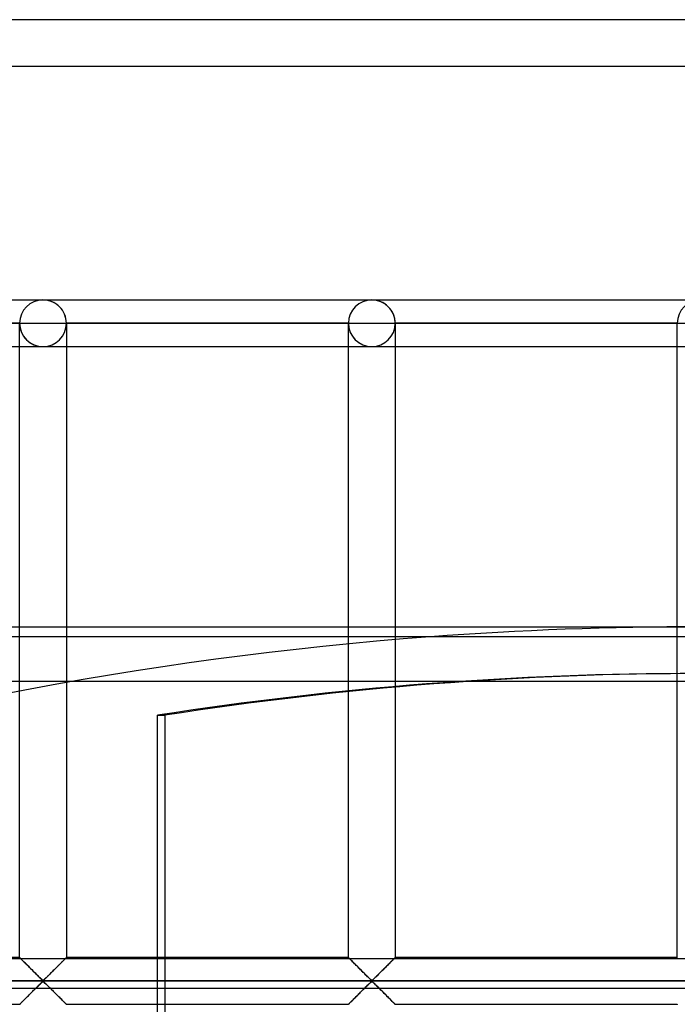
# Model space of a CAD drawing. Header units: millimetres. Extents: x -455 to 455, y -455 to 455.
# Tile 47 of 57: x -73 to -2, y 350 to 455. Entities that reach past the tile are written whole.
import ezdxf

# ---------------------------------------------------------------- set-up
doc = ezdxf.new("R2010")
doc.units = ezdxf.units.MM
doc.layers.add('MAIN-1', color=7, linetype='Continuous')
doc.layers.add('MAIN-2', color=7, linetype='Continuous')

msp = doc.modelspace()

# ---------------------------------------------------------------- linework, layer by layer
at = {"layer": 'MAIN-1'}
for p, q in [((455, 455), (-455, 455)), ((-390, 390), (390, 390)), ((-2.5, 388.92), (-2.5, 389.99)), ((387.5, 388.92), (-387.5, 388.92)), ((-387.5, 354.49), (387.5, 354.49))]:
    msp.add_line(p, q, dxfattribs=at)
msp.add_arc((0, 0), 390, 85.7404, 94.2596, dxfattribs=at)
at = {"layer": 'MAIN-2'}
for p, q in [((450, 450), (-450, 450)), ((-105.62, 425), (-70.42, 425)), ((-105.62, 425), (-70.42, 425)), ((-70.42, 425), (-35.21, 425)), ((-70.42, 425), (-35.21, 425)), ((-35.21, 425), (0, 425)), ((-35.21, 425), (0, 425)), ((-72.92, 422.5), (-103.13, 422.5)), ((-103.13, 422.5), (-72.92, 422.5)), ((-72.92, 422.5), (-103.13, 422.5)), ((-103.13, 422.5), (-72.92, 422.5)), ((-72.92, 422.5), (-72.92, 422.5)), ((-72.92, 354.58), (-72.92, 422.5)), ((-72.92, 422.5), (-72.92, 422.5)), ((-72.92, 422.5), (-72.92, 422.5)), ((-72.92, 422.5), (-70.42, 422.5)), ((-70.42, 422.5), (-67.92, 422.5)), ((-67.92, 422.5), (-67.92, 422.5)), ((-67.92, 422.5), (-67.92, 354.58)), ((-67.92, 422.5), (-67.92, 422.5)), ((-37.71, 422.5), (-67.92, 422.5)), ((-67.92, 422.5), (-37.71, 422.5)), ((-67.92, 422.5), (-67.92, 422.5)), ((-37.71, 422.5), (-67.92, 422.5)), ((-67.92, 422.5), (-37.71, 422.5)), ((-37.71, 422.5), (-37.71, 422.5)), ((-37.71, 354.58), (-37.71, 422.5)), ((-37.71, 422.5), (-37.71, 422.5)), ((-37.71, 422.5), (-37.71, 422.5)), ((-37.71, 422.5), (-35.21, 422.5)), ((-35.21, 422.5), (-32.71, 422.5)), ((-32.71, 422.5), (-32.71, 422.5)), ((-32.71, 422.5), (-32.71, 354.58)), ((-32.71, 422.5), (-32.71, 422.5)), ((-2.5, 422.5), (-32.71, 422.5)), ((-32.71, 422.5), (-2.5, 422.5)), ((-32.71, 422.5), (-32.71, 422.5)), ((-2.5, 422.5), (-32.71, 422.5)), ((-32.71, 422.5), (-2.5, 422.5)), ((-2.5, 422.5), (-2.5, 422.5)), ((-2.5, 389.99), (-2.5, 422.5)), ((-2.5, 422.5), (-2.5, 422.5)), ((-2.5, 422.5), (-2.5, 422.5)), ((-2.5, 422.5), (0, 422.5)), ((-105.62, 420), (-70.42, 420)), ((-105.62, 420), (-70.42, 420)), ((-70.42, 420), (-35.21, 420)), ((-70.42, 420), (-35.21, 420)), ((-35.21, 420), (0, 420)), ((-35.21, 420), (0, 420)), ((-2.5, 354.58), (-2.5, 388.92)), ((-387.5, 384.17), (387.5, 384.17)), ((-58.17, 333.29), (-58.17, 380.53)), ((-58.17, 380.53), (-57.39, 380.53)), ((-57.39, 380.53), (-57.39, 333.29)), ((-72.92, 354.58), (-103.13, 354.58)), ((-72.91, 354.58), (-72.92, 354.58)), ((-72.92, 354.58), (-72.91, 354.58)), ((-72.9, 354.57), (-72.91, 354.58)), ((-72.91, 354.58), (-72.89, 354.56)), ((-72.88, 354.54), (-72.9, 354.57)), ((-72.89, 354.56), (-72.85, 354.52)), ((-72.84, 354.51), (-72.88, 354.54)), ((-72.85, 354.52), (-72.81, 354.47)), ((-72.81, 354.47), (-72.84, 354.51)), ((-72.76, 354.43), (-72.81, 354.47)), ((-72.81, 354.47), (-72.75, 354.42)), ((-72.7, 354.37), (-72.76, 354.43)), ((-72.75, 354.42), (-72.68, 354.34)), ((-72.64, 354.31), (-72.7, 354.37)), ((-72.68, 354.34), (-72.6, 354.26)), ((-72.57, 354.24), (-72.64, 354.31)), ((-72.6, 354.26), (-72.51, 354.17)), ((-72.5, 354.17), (-72.57, 354.24)), ((-68.26, 354.24), (-68.33, 354.17)), ((-68.33, 354.17), (-68.28, 354.22)), ((-68.28, 354.22), (-68.23, 354.27)), ((-68.19, 354.31), (-68.26, 354.24)), ((-68.23, 354.27), (-68.18, 354.32)), ((-68.13, 354.37), (-68.19, 354.31)), ((-68.18, 354.32), (-68.14, 354.36)), ((-68.14, 354.36), (-68.1, 354.4)), ((-68.08, 354.43), (-68.13, 354.37)), ((-68.1, 354.4), (-68.06, 354.44)), ((-68.03, 354.47), (-68.08, 354.43)), ((-68.06, 354.44), (-68.03, 354.47)), ((-67.99, 354.51), (-68.03, 354.47)), ((-68.03, 354.47), (-68, 354.5)), ((-68, 354.5), (-67.97, 354.53)), ((-67.96, 354.54), (-67.99, 354.51)), ((-67.97, 354.53), (-67.95, 354.55)), ((-67.94, 354.57), (-67.96, 354.54)), ((-67.95, 354.55), (-67.94, 354.56)), ((-67.92, 354.58), (-67.94, 354.57)), ((-67.94, 354.56), (-67.93, 354.57)), ((-67.93, 354.57), (-67.92, 354.58)), ((-67.92, 354.58), (-67.92, 354.58)), ((-67.92, 354.58), (-67.92, 354.58)), ((-37.71, 354.58), (-67.92, 354.58)), ((-37.7, 354.58), (-37.71, 354.58)), ((-37.71, 354.58), (-37.7, 354.58)), ((-37.69, 354.57), (-37.7, 354.58)), ((-37.7, 354.58), (-37.68, 354.56)), ((-37.67, 354.54), (-37.69, 354.57)), ((-37.68, 354.56), (-37.65, 354.52)), ((-37.64, 354.51), (-37.67, 354.54)), ((-37.65, 354.52), (-37.6, 354.47)), ((-37.6, 354.47), (-37.64, 354.51)), ((-37.55, 354.43), (-37.6, 354.47)), ((-37.6, 354.47), (-37.54, 354.42)), ((-37.5, 354.37), (-37.55, 354.43)), ((-37.54, 354.42), (-37.47, 354.34)), ((-37.43, 354.31), (-37.5, 354.37)), ((-37.47, 354.34), (-37.39, 354.26)), ((-37.37, 354.24), (-37.43, 354.31)), ((-37.39, 354.26), (-37.3, 354.17)), ((-37.29, 354.17), (-37.37, 354.24)), ((-33.05, 354.24), (-33.12, 354.17)), ((-33.12, 354.17), (-33.07, 354.22)), ((-33.07, 354.22), (-33.02, 354.27)), ((-32.98, 354.31), (-33.05, 354.24)), ((-33.02, 354.27), (-32.97, 354.32)), ((-32.92, 354.37), (-32.98, 354.31)), ((-32.97, 354.32), (-32.93, 354.36)), ((-32.93, 354.36), (-32.89, 354.4)), ((-32.87, 354.43), (-32.92, 354.37)), ((-32.89, 354.4), (-32.85, 354.44)), ((-32.82, 354.47), (-32.87, 354.43)), ((-32.85, 354.44), (-32.82, 354.47)), ((-32.78, 354.51), (-32.82, 354.47)), ((-32.82, 354.47), (-32.79, 354.5)), ((-32.79, 354.5), (-32.77, 354.53)), ((-32.75, 354.54), (-32.78, 354.51)), ((-32.77, 354.53), (-32.75, 354.55)), ((-32.73, 354.57), (-32.75, 354.54)), ((-32.75, 354.55), (-32.73, 354.56)), ((-32.71, 354.58), (-32.73, 354.57)), ((-32.73, 354.56), (-32.72, 354.57)), ((-32.72, 354.57), (-32.71, 354.58)), ((-32.71, 354.58), (-32.71, 354.58)), ((-32.71, 354.58), (-32.71, 354.58)), ((-2.5, 354.58), (-32.71, 354.58)), ((-2.49, 354.58), (-2.5, 354.58)), ((-2.5, 354.58), (-2.49, 354.58)), ((-72.51, 354.17), (-72.41, 354.08)), ((-72.42, 354.09), (-72.5, 354.17)), ((-72.34, 354.01), (-72.42, 354.09)), ((-72.41, 354.08), (-72.31, 353.98)), ((-72.26, 353.93), (-72.34, 354.01)), ((-72.31, 353.98), (-72.2, 353.87)), ((-72.17, 353.84), (-72.26, 353.93)), ((-72.2, 353.87), (-72.09, 353.76)), ((-72.08, 353.75), (-72.17, 353.84)), ((-72.09, 353.76), (-71.98, 353.65)), ((-71.99, 353.66), (-72.08, 353.75)), ((-71.9, 353.57), (-71.99, 353.66)), ((-71.98, 353.65), (-71.87, 353.53)), ((-71.81, 353.47), (-71.9, 353.57)), ((-71.87, 353.53), (-71.75, 353.42)), ((-71.71, 353.38), (-71.81, 353.47)), ((-71.75, 353.42), (-71.63, 353.3)), ((-71.61, 353.28), (-71.71, 353.38)), ((-71.63, 353.3), (-71.51, 353.18)), ((-71.52, 353.19), (-71.61, 353.28)), ((-71.42, 353.09), (-71.52, 353.19)), ((-71.51, 353.18), (-71.39, 353.06)), ((-69.42, 353.08), (-69.35, 353.15)), ((-69.32, 353.19), (-69.41, 353.09)), ((-69.35, 353.15), (-69.28, 353.22)), ((-69.22, 353.28), (-69.32, 353.19)), ((-69.28, 353.22), (-69.22, 353.29)), ((-69.12, 353.38), (-69.22, 353.28)), ((-69.22, 353.29), (-69.15, 353.36)), ((-69.15, 353.36), (-69.08, 353.42)), ((-69.03, 353.47), (-69.12, 353.38)), ((-69.08, 353.42), (-69.01, 353.49)), ((-68.93, 353.57), (-69.03, 353.47)), ((-69.01, 353.49), (-68.94, 353.56)), ((-68.94, 353.56), (-68.88, 353.63)), ((-68.84, 353.66), (-68.93, 353.57)), ((-68.88, 353.63), (-68.81, 353.69)), ((-68.75, 353.75), (-68.84, 353.66)), ((-68.81, 353.69), (-68.75, 353.76)), ((-68.66, 353.84), (-68.75, 353.75)), ((-68.75, 353.76), (-68.68, 353.82)), ((-68.68, 353.82), (-68.62, 353.88)), ((-68.57, 353.93), (-68.66, 353.84)), ((-68.62, 353.88), (-68.56, 353.94)), ((-68.49, 354.01), (-68.57, 353.93)), ((-68.56, 353.94), (-68.5, 354)), ((-68.5, 354), (-68.44, 354.06)), ((-68.41, 354.09), (-68.49, 354.01)), ((-68.44, 354.06), (-68.39, 354.12)), ((-68.33, 354.17), (-68.41, 354.09)), ((-68.39, 354.12), (-68.33, 354.17)), ((-37.3, 354.17), (-37.2, 354.08)), ((-37.22, 354.09), (-37.29, 354.17)), ((-37.13, 354.01), (-37.22, 354.09)), ((-37.2, 354.08), (-37.1, 353.98)), ((-37.05, 353.93), (-37.13, 354.01)), ((-37.1, 353.98), (-36.99, 353.87)), ((-36.96, 353.84), (-37.05, 353.93)), ((-36.99, 353.87), (-36.89, 353.76)), ((-36.88, 353.75), (-36.96, 353.84)), ((-36.89, 353.76), (-36.77, 353.65)), ((-36.79, 353.66), (-36.88, 353.75)), ((-36.69, 353.57), (-36.79, 353.66)), ((-36.77, 353.65), (-36.66, 353.53)), ((-36.6, 353.47), (-36.69, 353.57)), ((-36.66, 353.53), (-36.54, 353.42)), ((-36.5, 353.38), (-36.6, 353.47)), ((-36.54, 353.42), (-36.42, 353.3)), ((-36.41, 353.28), (-36.5, 353.38)), ((-36.42, 353.3), (-36.3, 353.18)), ((-36.31, 353.19), (-36.41, 353.28)), ((-36.21, 353.09), (-36.31, 353.19)), ((-36.3, 353.18), (-36.18, 353.06)), ((-34.21, 353.08), (-34.15, 353.15)), ((-34.11, 353.19), (-34.2, 353.09)), ((-34.15, 353.15), (-34.08, 353.22)), ((-34.01, 353.28), (-34.11, 353.19)), ((-34.08, 353.22), (-34.01, 353.29)), ((-33.91, 353.38), (-34.01, 353.28)), ((-34.01, 353.29), (-33.94, 353.36)), ((-33.94, 353.36), (-33.87, 353.42)), ((-33.82, 353.47), (-33.91, 353.38)), ((-33.87, 353.42), (-33.8, 353.49)), ((-33.72, 353.57), (-33.82, 353.47)), ((-33.8, 353.49), (-33.73, 353.56)), ((-33.73, 353.56), (-33.67, 353.63)), ((-33.63, 353.66), (-33.72, 353.57)), ((-33.67, 353.63), (-33.6, 353.69)), ((-33.54, 353.75), (-33.63, 353.66)), ((-33.6, 353.69), (-33.54, 353.76)), ((-33.45, 353.84), (-33.54, 353.75)), ((-33.54, 353.76), (-33.47, 353.82)), ((-33.47, 353.82), (-33.41, 353.88)), ((-33.37, 353.93), (-33.45, 353.84)), ((-33.41, 353.88), (-33.35, 353.94)), ((-33.28, 354.01), (-33.37, 353.93)), ((-33.35, 353.94), (-33.29, 354)), ((-33.29, 354), (-33.23, 354.06)), ((-33.2, 354.09), (-33.28, 354.01)), ((-33.23, 354.06), (-33.18, 354.12)), ((-33.12, 354.17), (-33.2, 354.09)), ((-33.18, 354.12), (-33.12, 354.17)), ((-71.32, 352.99), (-71.42, 353.09)), ((-71.39, 353.06), (-71.27, 352.94)), ((-71.23, 352.9), (-71.32, 352.99)), ((-71.27, 352.94), (-71.15, 352.82)), ((-71.14, 352.81), (-71.23, 352.9)), ((-71.15, 352.82), (-71.04, 352.71)), ((-71.04, 352.72), (-71.14, 352.81)), ((-70.95, 352.63), (-71.04, 352.72)), ((-71.04, 352.71), (-70.93, 352.6)), ((-70.87, 352.54), (-70.95, 352.63)), ((-70.93, 352.6), (-70.82, 352.49)), ((-70.78, 352.46), (-70.87, 352.54)), ((-70.82, 352.49), (-70.72, 352.39)), ((-70.7, 352.38), (-70.78, 352.46)), ((-70.72, 352.39), (-70.62, 352.3)), ((-70.62, 352.3), (-70.7, 352.38)), ((-70.55, 352.23), (-70.62, 352.3)), ((-70.62, 352.3), (-70.53, 352.22)), ((-70.47, 352.17), (-70.55, 352.23)), ((-70.53, 352.22), (-70.42, 352.15)), ((-70.36, 352.17), (-70.47, 352.17)), ((-70.42, 352.15), (-70.34, 352.19)), ((-70.28, 352.23), (-70.36, 352.17)), ((-70.34, 352.19), (-70.29, 352.23)), ((-70.29, 352.23), (-70.24, 352.28)), ((-70.21, 352.3), (-70.28, 352.23)), ((-70.24, 352.28), (-70.18, 352.33)), ((-70.13, 352.38), (-70.21, 352.3)), ((-70.18, 352.33), (-70.13, 352.38)), ((-70.05, 352.46), (-70.13, 352.38)), ((-70.13, 352.38), (-70.07, 352.44)), ((-70.07, 352.44), (-70.01, 352.5)), ((-69.97, 352.54), (-70.05, 352.46)), ((-70.01, 352.5), (-69.95, 352.56)), ((-69.88, 352.63), (-69.97, 352.54)), ((-69.95, 352.56), (-69.89, 352.62)), ((-69.89, 352.62), (-69.82, 352.68)), ((-69.79, 352.72), (-69.88, 352.63)), ((-69.82, 352.68), (-69.76, 352.75)), ((-69.7, 352.81), (-69.79, 352.72)), ((-69.76, 352.75), (-69.69, 352.81)), ((-69.6, 352.9), (-69.7, 352.81)), ((-69.69, 352.81), (-69.63, 352.88)), ((-69.63, 352.88), (-69.56, 352.94)), ((-69.51, 352.99), (-69.6, 352.9)), ((-69.56, 352.94), (-69.49, 353.01)), ((-69.41, 353.09), (-69.51, 352.99)), ((-69.49, 353.01), (-69.42, 353.08)), ((-36.12, 352.99), (-36.21, 353.09)), ((-36.18, 353.06), (-36.06, 352.94)), ((-36.02, 352.9), (-36.12, 352.99)), ((-36.06, 352.94), (-35.95, 352.82)), ((-35.93, 352.81), (-36.02, 352.9)), ((-35.95, 352.82), (-35.83, 352.71)), ((-35.84, 352.72), (-35.93, 352.81)), ((-35.75, 352.63), (-35.84, 352.72)), ((-35.83, 352.71), (-35.72, 352.6)), ((-35.66, 352.54), (-35.75, 352.63)), ((-35.72, 352.6), (-35.61, 352.49)), ((-35.57, 352.46), (-35.66, 352.54)), ((-35.61, 352.49), (-35.51, 352.39)), ((-35.49, 352.38), (-35.57, 352.46)), ((-35.51, 352.39), (-35.42, 352.3)), ((-35.42, 352.3), (-35.49, 352.38)), ((-35.34, 352.23), (-35.42, 352.3)), ((-35.42, 352.3), (-35.32, 352.22)), ((-35.26, 352.17), (-35.34, 352.23)), ((-35.32, 352.22), (-35.21, 352.15)), ((-35.15, 352.17), (-35.26, 352.17)), ((-35.21, 352.15), (-35.14, 352.19)), ((-35.07, 352.23), (-35.15, 352.17)), ((-35.14, 352.19), (-35.08, 352.23)), ((-35.08, 352.23), (-35.03, 352.28)), ((-35, 352.3), (-35.07, 352.23)), ((-35.03, 352.28), (-34.97, 352.33)), ((-34.92, 352.38), (-35, 352.3)), ((-34.97, 352.33), (-34.92, 352.38)), ((-34.84, 352.46), (-34.92, 352.38)), ((-34.92, 352.38), (-34.86, 352.44)), ((-34.86, 352.44), (-34.8, 352.5)), ((-34.76, 352.54), (-34.84, 352.46)), ((-34.8, 352.5), (-34.74, 352.56)), ((-34.67, 352.63), (-34.76, 352.54)), ((-34.74, 352.56), (-34.68, 352.62)), ((-34.68, 352.62), (-34.61, 352.68)), ((-34.58, 352.72), (-34.67, 352.63)), ((-34.61, 352.68), (-34.55, 352.75)), ((-34.49, 352.81), (-34.58, 352.72)), ((-34.55, 352.75), (-34.48, 352.81)), ((-34.39, 352.9), (-34.49, 352.81)), ((-34.48, 352.81), (-34.42, 352.88)), ((-34.42, 352.88), (-34.35, 352.94)), ((-34.3, 352.99), (-34.39, 352.9)), ((-34.35, 352.94), (-34.28, 353.01)), ((-34.2, 353.09), (-34.3, 352.99)), ((-34.28, 353.01), (-34.21, 353.08)), ((-422.5, 352.08), (422.5, 352.08)), ((420, 352.08), (-420, 352.08)), ((387.5, 351.28), (-387.5, 351.28)), ((-71.52, 350.98), (-71.42, 351.08)), ((-71.41, 351.09), (-71.48, 351.02)), ((-71.42, 351.08), (-71.32, 351.17)), ((-71.34, 351.15), (-71.41, 351.09)), ((-71.28, 351.22), (-71.34, 351.15)), ((-71.32, 351.17), (-71.23, 351.27)), ((-71.21, 351.29), (-71.28, 351.22)), ((-71.23, 351.27), (-71.14, 351.36)), ((-71.14, 351.35), (-71.21, 351.29)), ((-71.14, 351.36), (-71.04, 351.45)), ((-71.08, 351.42), (-71.14, 351.35)), ((-71.01, 351.49), (-71.08, 351.42)), ((-71.04, 351.45), (-70.95, 351.54)), ((-70.95, 351.55), (-71.01, 351.49)), ((-70.95, 351.54), (-70.87, 351.63)), ((-70.88, 351.61), (-70.95, 351.55)), ((-70.82, 351.67), (-70.88, 351.61)), ((-70.87, 351.63), (-70.78, 351.71)), ((-70.76, 351.73), (-70.82, 351.67)), ((-70.78, 351.71), (-70.7, 351.79)), ((-70.71, 351.78), (-70.76, 351.73)), ((-70.65, 351.84), (-70.71, 351.78)), ((-70.7, 351.79), (-70.62, 351.86)), ((-70.6, 351.89), (-70.65, 351.84)), ((-70.62, 351.86), (-70.55, 351.93)), ((-70.54, 351.94), (-70.6, 351.89)), ((-70.55, 351.93), (-70.47, 351.99)), ((-70.49, 351.98), (-70.54, 351.94)), ((-70.42, 352.01), (-70.49, 351.98)), ((-70.47, 351.99), (-70.36, 351.99)), ((-70.3, 351.95), (-70.42, 352.01)), ((-70.36, 351.99), (-70.28, 351.93)), ((-70.21, 351.86), (-70.3, 351.95)), ((-70.28, 351.93), (-70.21, 351.86)), ((-70.21, 351.86), (-70.13, 351.79)), ((-70.11, 351.77), (-70.21, 351.86)), ((-70.13, 351.79), (-70.05, 351.71)), ((-70.01, 351.67), (-70.11, 351.77)), ((-70.05, 351.71), (-69.97, 351.63)), ((-69.91, 351.57), (-70.01, 351.67)), ((-69.97, 351.63), (-69.88, 351.54)), ((-69.79, 351.46), (-69.91, 351.57)), ((-69.88, 351.54), (-69.79, 351.45)), ((-69.68, 351.34), (-69.79, 351.46)), ((-69.79, 351.45), (-69.7, 351.36)), ((-69.7, 351.36), (-69.6, 351.27)), ((-69.56, 351.23), (-69.68, 351.34)), ((-69.6, 351.27), (-69.51, 351.17)), ((-69.45, 351.11), (-69.56, 351.23)), ((-69.51, 351.17), (-69.41, 351.08)), ((-69.33, 350.99), (-69.45, 351.11)), ((-69.41, 351.08), (-69.32, 350.98)), ((-36.31, 350.98), (-36.21, 351.08)), ((-36.2, 351.09), (-36.27, 351.02)), ((-36.21, 351.08), (-36.12, 351.17)), ((-36.13, 351.15), (-36.2, 351.09)), ((-36.07, 351.22), (-36.13, 351.15)), ((-36.12, 351.17), (-36.02, 351.27)), ((-36, 351.29), (-36.07, 351.22)), ((-36.02, 351.27), (-35.93, 351.36)), ((-35.93, 351.35), (-36, 351.29)), ((-35.93, 351.36), (-35.84, 351.45)), ((-35.87, 351.42), (-35.93, 351.35)), ((-35.8, 351.49), (-35.87, 351.42)), ((-35.84, 351.45), (-35.75, 351.54)), ((-35.74, 351.55), (-35.8, 351.49)), ((-35.75, 351.54), (-35.66, 351.63)), ((-35.68, 351.61), (-35.74, 351.55)), ((-35.62, 351.67), (-35.68, 351.61)), ((-35.66, 351.63), (-35.57, 351.71)), ((-35.56, 351.73), (-35.62, 351.67)), ((-35.57, 351.71), (-35.49, 351.79)), ((-35.5, 351.78), (-35.56, 351.73)), ((-35.44, 351.84), (-35.5, 351.78)), ((-35.49, 351.79), (-35.42, 351.86)), ((-35.39, 351.89), (-35.44, 351.84)), ((-35.42, 351.86), (-35.34, 351.93)), ((-35.34, 351.94), (-35.39, 351.89)), ((-35.34, 351.93), (-35.26, 351.99)), ((-35.28, 351.98), (-35.34, 351.94)), ((-35.21, 352.01), (-35.28, 351.98)), ((-35.26, 351.99), (-35.15, 351.99)), ((-35.09, 351.95), (-35.21, 352.01)), ((-35.15, 351.99), (-35.07, 351.93)), ((-35, 351.86), (-35.09, 351.95)), ((-35.07, 351.93), (-35, 351.86)), ((-35, 351.86), (-34.92, 351.79)), ((-34.9, 351.77), (-35, 351.86)), ((-34.92, 351.79), (-34.84, 351.71)), ((-34.8, 351.67), (-34.9, 351.77)), ((-34.84, 351.71), (-34.76, 351.63)), ((-34.7, 351.57), (-34.8, 351.67)), ((-34.76, 351.63), (-34.67, 351.54)), ((-34.59, 351.46), (-34.7, 351.57)), ((-34.67, 351.54), (-34.58, 351.45)), ((-34.47, 351.34), (-34.59, 351.46)), ((-34.58, 351.45), (-34.49, 351.36)), ((-34.49, 351.36), (-34.39, 351.27)), ((-34.35, 351.23), (-34.47, 351.34)), ((-34.39, 351.27), (-34.3, 351.17)), ((-34.24, 351.11), (-34.35, 351.23)), ((-34.3, 351.17), (-34.2, 351.08)), ((-34.12, 350.99), (-34.24, 351.11)), ((-34.2, 351.08), (-34.11, 350.98)), ((-72.57, 349.92), (-72.5, 350)), ((-72.5, 350), (-72.56, 349.94)), ((-72.5, 350), (-72.42, 350.07)), ((-72.45, 350.05), (-72.5, 350)), ((-72.39, 350.11), (-72.45, 350.05)), ((-72.42, 350.07), (-72.34, 350.16)), ((-72.33, 350.17), (-72.39, 350.11)), ((-72.34, 350.16), (-72.26, 350.24)), ((-72.27, 350.23), (-72.33, 350.17)), ((-72.21, 350.29), (-72.27, 350.23)), ((-72.26, 350.24), (-72.17, 350.33)), ((-72.15, 350.35), (-72.21, 350.29)), ((-72.17, 350.33), (-72.08, 350.41)), ((-72.09, 350.41), (-72.15, 350.35)), ((-72.02, 350.48), (-72.09, 350.41)), ((-72.08, 350.41), (-71.99, 350.5)), ((-71.96, 350.54), (-72.02, 350.48)), ((-71.99, 350.5), (-71.9, 350.6)), ((-71.89, 350.61), (-71.96, 350.54)), ((-71.9, 350.6), (-71.81, 350.69)), ((-71.82, 350.67), (-71.89, 350.61)), ((-71.76, 350.74), (-71.82, 350.67)), ((-71.81, 350.69), (-71.71, 350.79)), ((-71.69, 350.81), (-71.76, 350.74)), ((-71.71, 350.79), (-71.61, 350.88)), ((-71.62, 350.88), (-71.69, 350.81)), ((-71.55, 350.95), (-71.62, 350.88)), ((-71.61, 350.88), (-71.52, 350.98)), ((-71.48, 351.02), (-71.55, 350.95)), ((-69.21, 350.87), (-69.33, 350.99)), ((-69.32, 350.98), (-69.22, 350.88)), ((-69.22, 350.88), (-69.12, 350.79)), ((-69.09, 350.75), (-69.21, 350.87)), ((-69.12, 350.79), (-69.03, 350.69)), ((-68.97, 350.63), (-69.09, 350.75)), ((-69.03, 350.69), (-68.93, 350.6)), ((-68.85, 350.52), (-68.97, 350.63)), ((-68.93, 350.6), (-68.84, 350.5)), ((-68.74, 350.4), (-68.85, 350.52)), ((-68.84, 350.5), (-68.75, 350.41)), ((-68.75, 350.41), (-68.66, 350.33)), ((-68.63, 350.3), (-68.74, 350.4)), ((-68.66, 350.33), (-68.57, 350.24)), ((-68.52, 350.19), (-68.63, 350.3)), ((-68.57, 350.24), (-68.49, 350.16)), ((-68.42, 350.09), (-68.52, 350.19)), ((-68.49, 350.16), (-68.41, 350.07)), ((-68.33, 349.99), (-68.42, 350.09)), ((-68.41, 350.07), (-68.33, 350)), ((-68.33, 350), (-68.26, 349.92)), ((-68.24, 349.9), (-68.33, 349.99)), ((-37.37, 349.92), (-37.29, 350)), ((-37.29, 350), (-37.35, 349.94)), ((-37.29, 350), (-37.22, 350.07)), ((-37.24, 350.05), (-37.29, 350)), ((-37.18, 350.11), (-37.24, 350.05)), ((-37.22, 350.07), (-37.13, 350.16)), ((-37.12, 350.17), (-37.18, 350.11)), ((-37.13, 350.16), (-37.05, 350.24)), ((-37.06, 350.23), (-37.12, 350.17)), ((-37, 350.29), (-37.06, 350.23)), ((-37.05, 350.24), (-36.96, 350.33)), ((-36.94, 350.35), (-37, 350.29)), ((-36.96, 350.33), (-36.88, 350.41)), ((-36.88, 350.41), (-36.94, 350.35)), ((-36.88, 350.41), (-36.79, 350.5)), ((-36.82, 350.48), (-36.88, 350.41)), ((-36.75, 350.54), (-36.82, 350.48)), ((-36.79, 350.5), (-36.69, 350.6)), ((-36.68, 350.61), (-36.75, 350.54)), ((-36.69, 350.6), (-36.6, 350.69)), ((-36.62, 350.67), (-36.68, 350.61)), ((-36.55, 350.74), (-36.62, 350.67)), ((-36.6, 350.69), (-36.5, 350.79)), ((-36.48, 350.81), (-36.55, 350.74)), ((-36.5, 350.79), (-36.41, 350.88)), ((-36.41, 350.88), (-36.48, 350.81)), ((-36.41, 350.88), (-36.31, 350.98)), ((-36.34, 350.95), (-36.41, 350.88)), ((-36.27, 351.02), (-36.34, 350.95)), ((-34, 350.87), (-34.12, 350.99)), ((-34.11, 350.98), (-34.01, 350.88)), ((-34.01, 350.88), (-33.91, 350.79)), ((-33.88, 350.75), (-34, 350.87)), ((-33.91, 350.79), (-33.82, 350.69)), ((-33.76, 350.63), (-33.88, 350.75)), ((-33.82, 350.69), (-33.72, 350.6)), ((-33.64, 350.52), (-33.76, 350.63)), ((-33.72, 350.6), (-33.63, 350.5)), ((-33.53, 350.4), (-33.64, 350.52)), ((-33.63, 350.5), (-33.54, 350.41)), ((-33.54, 350.41), (-33.45, 350.33)), ((-33.42, 350.3), (-33.53, 350.4)), ((-33.45, 350.33), (-33.37, 350.24)), ((-33.32, 350.19), (-33.42, 350.3)), ((-33.37, 350.24), (-33.28, 350.16)), ((-33.21, 350.09), (-33.32, 350.19)), ((-33.28, 350.16), (-33.2, 350.07)), ((-33.12, 349.99), (-33.21, 350.09)), ((-33.2, 350.07), (-33.12, 350)), ((-33.12, 350), (-33.05, 349.92)), ((-33.03, 349.9), (-33.12, 349.99)), ((-72.92, 349.58), (-103.13, 349.58)), ((-72.92, 349.58), (-72.91, 349.59)), ((-72.91, 349.59), (-72.92, 349.58)), ((-72.91, 349.59), (-72.9, 349.6)), ((-72.9, 349.6), (-72.91, 349.59)), ((-72.91, 349.59), (-72.91, 349.59)), ((-72.9, 349.6), (-72.88, 349.62)), ((-72.88, 349.62), (-72.9, 349.6)), ((-72.88, 349.62), (-72.84, 349.65)), ((-72.86, 349.64), (-72.88, 349.62)), ((-72.83, 349.66), (-72.86, 349.64)), ((-72.84, 349.65), (-72.81, 349.69)), ((-72.81, 349.69), (-72.83, 349.66)), ((-72.81, 349.69), (-72.76, 349.74)), ((-72.77, 349.73), (-72.81, 349.69)), ((-72.74, 349.76), (-72.77, 349.73)), ((-72.76, 349.74), (-72.7, 349.8)), ((-72.7, 349.8), (-72.74, 349.76)), ((-72.7, 349.8), (-72.64, 349.86)), ((-72.65, 349.85), (-72.7, 349.8)), ((-72.61, 349.89), (-72.65, 349.85)), ((-72.64, 349.86), (-72.57, 349.92)), ((-72.56, 349.94), (-72.61, 349.89)), ((-68.26, 349.92), (-68.19, 349.86)), ((-68.16, 349.82), (-68.24, 349.9)), ((-68.19, 349.86), (-68.13, 349.8)), ((-68.09, 349.75), (-68.16, 349.82)), ((-68.13, 349.8), (-68.08, 349.74)), ((-68.03, 349.69), (-68.09, 349.75)), ((-68.08, 349.74), (-68.03, 349.69)), ((-68.03, 349.69), (-67.99, 349.65)), ((-67.98, 349.64), (-68.03, 349.69)), ((-67.99, 349.65), (-67.96, 349.62)), ((-67.95, 349.61), (-67.98, 349.64)), ((-67.96, 349.62), (-67.94, 349.6)), ((-67.92, 349.59), (-67.95, 349.61)), ((-67.94, 349.6), (-67.92, 349.59)), ((-67.92, 349.59), (-67.92, 349.58)), ((-67.92, 349.58), (-67.92, 349.59)), ((-37.71, 349.58), (-67.92, 349.58)), ((-37.71, 349.58), (-37.7, 349.59)), ((-37.7, 349.59), (-37.71, 349.59)), ((-37.71, 349.59), (-37.71, 349.58)), ((-37.7, 349.59), (-37.69, 349.6)), ((-37.69, 349.6), (-37.7, 349.59)), ((-37.69, 349.6), (-37.67, 349.62)), ((-37.67, 349.62), (-37.69, 349.6)), ((-37.67, 349.62), (-37.64, 349.65)), ((-37.65, 349.64), (-37.67, 349.62)), ((-37.63, 349.66), (-37.65, 349.64)), ((-37.64, 349.65), (-37.6, 349.69)), ((-37.6, 349.69), (-37.63, 349.66)), ((-37.6, 349.69), (-37.55, 349.74)), ((-37.56, 349.73), (-37.6, 349.69)), ((-37.53, 349.76), (-37.56, 349.73)), ((-37.55, 349.74), (-37.5, 349.8)), ((-37.49, 349.8), (-37.53, 349.76)), ((-37.5, 349.8), (-37.43, 349.86)), ((-37.44, 349.85), (-37.49, 349.8)), ((-37.4, 349.89), (-37.44, 349.85)), ((-37.43, 349.86), (-37.37, 349.92)), ((-37.35, 349.94), (-37.4, 349.89)), ((-33.05, 349.92), (-32.98, 349.86)), ((-32.95, 349.82), (-33.03, 349.9)), ((-32.98, 349.86), (-32.92, 349.8)), ((-32.88, 349.75), (-32.95, 349.82)), ((-32.92, 349.8), (-32.87, 349.74)), ((-32.82, 349.69), (-32.88, 349.75)), ((-32.87, 349.74), (-32.82, 349.69)), ((-32.82, 349.69), (-32.78, 349.65)), ((-32.77, 349.64), (-32.82, 349.69)), ((-32.78, 349.65), (-32.75, 349.62)), ((-32.74, 349.61), (-32.77, 349.64)), ((-32.75, 349.62), (-32.73, 349.6)), ((-32.72, 349.59), (-32.74, 349.61)), ((-32.73, 349.6), (-32.71, 349.59)), ((-32.71, 349.58), (-32.72, 349.59)), ((-32.71, 349.59), (-32.71, 349.58)), ((-2.5, 349.58), (-32.71, 349.58)), ((-2.5, 349.58), (-2.49, 349.59)), ((-2.5, 349.59), (-2.5, 349.58))]:
    msp.add_line(p, q, dxfattribs=at)
for centre, radius, start, end in [((-70.42, 422.5), 2.5, 0, 180), ((-35.21, 422.5), 2.5, 0, 180), ((0, 422.5), 2.5, 0, 180), ((-70.42, 422.5), 2.5, 180, 0), ((-35.21, 422.5), 2.5, 180, 0), ((0, 0), 390, 94.2596, 121.2843)]:
    msp.add_arc(centre, radius, start, end, dxfattribs=at)
for centre, major_axis, ratio, start_param, end_param in [((-70.42, 422.5), (0, 2.5), 1, 0, 1.570796), ((-70.42, 422.5), (0, -2.5), 1, 1.570796, 3.141593), ((-35.21, 422.5), (0, 2.5), 1, 0, 1.570796), ((-35.21, 422.5), (0, -2.5), 1, 1.570796, 3.141593), ((-70.42, 422.5), (0, 2.5), 1, 1.570796, 3.141593), ((-70.42, 422.5), (0, -2.5), 1, 0, 1.570796), ((-35.21, 422.5), (0, 2.5), 1, 1.570796, 3.141593), ((-35.21, 422.5), (0, -2.5), 1, 0, 1.570796), ((-0.39, 0), (0, -385), 0.987688, 3.141593, 3.294132), ((0.39, 0), (0, 385), 0.987688, 0, 0.152539)]:
    msp.add_ellipse(centre, major_axis=major_axis, ratio=ratio, start_param=start_param, end_param=end_param, dxfattribs=at)

doc.saveas('drawing.dxf')
